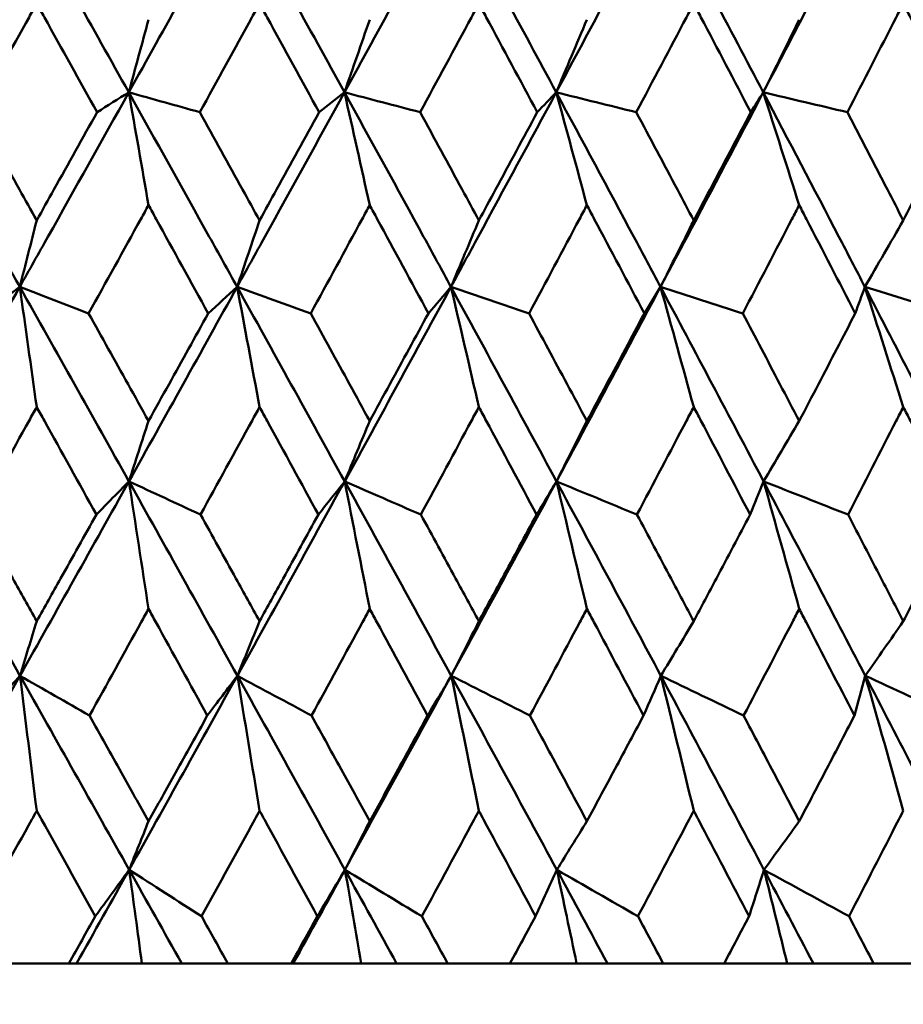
# Model space of a CAD drawing. Header units: millimetres. Extents: x 622 to 2742, y 42 to 2031.
# Tile 74 of 85: x 1001.48 to 1006.34, y 275.15 to 280.57. Entities that reach past the tile are written whole.
import ezdxf

# ---------------------------------------------------------------- set-up
doc = ezdxf.new("R2010")
doc.units = ezdxf.units.MM
doc.header["$LTSCALE"] = 10
doc.layers.add('Widoczne (ISO)', color=7, linetype='Continuous', lineweight=50)

msp = doc.modelspace()

# ---------------------------------------------------------------- linework, layer by layer
at = {"layer": 'Widoczne (ISO)'}
for p, q in [((1001.3946, 275.3795), (1001.7489, 275.3795)), ((1001.7913, 275.3795), (1001.7489, 275.3795)), ((1002.1508, 275.3795), (1001.7913, 275.3795)), ((1002.3697, 275.3795), (1002.1508, 275.3795)), ((1002.6232, 275.3795), (1002.3697, 275.3795)), ((1002.6232, 275.3795), (1002.9725, 275.3795)), ((1002.9831, 275.3795), (1002.9725, 275.3795)), ((1003.3576, 275.3795), (1002.9831, 275.3795)), ((1003.5523, 275.3795), (1003.3576, 275.3795)), ((1003.8328, 275.3795), (1003.5523, 275.3795)), ((1003.8328, 275.3795), (1004.1758, 275.3795)), ((1004.5426, 275.3795), (1004.1758, 275.3795)), ((1004.7122, 275.3795), (1004.5426, 275.3795)), ((1005.0188, 275.3795), (1004.7122, 275.3795)), ((1005.0188, 275.3795), (1005.3541, 275.3795)), ((1005.7011, 275.3795), (1005.3541, 275.3795)), ((1005.845, 275.3795), (1005.7011, 275.3795)), ((1006.1763, 275.3795), (1005.845, 275.3795)), ((1006.1763, 275.3795), (1006.5027, 275.3795))]:
    msp.add_line(p, q, dxfattribs=at)
msp.add_circle((997.8243, 312.4119), 50, dxfattribs=at)
for points in [[(1001.4784, 281.2446), (1001.6791, 280.8879), (1001.8792, 280.5312), (1002.0785, 280.1745)], [(1002.6739, 281.2446), (1002.4761, 280.8879), (1002.2776, 280.5312), (1002.0785, 280.1745)], [(1002.6739, 281.2446), (1002.8719, 280.8879), (1003.069, 280.5312), (1003.2652, 280.1745)], [(1003.8504, 281.2446), (1003.6562, 280.8879), (1003.4611, 280.5312), (1003.2652, 280.1745)], [(1003.8504, 281.2446), (1004.0448, 280.8879), (1004.2382, 280.5312), (1004.4304, 280.1745)], [(1005.003, 281.2446), (1004.8132, 280.8879), (1004.6223, 280.5312), (1004.4304, 280.1745)], [(1005.003, 281.2446), (1005.1931, 280.8879), (1005.382, 280.5312), (1005.5695, 280.1745)], [(1006.1274, 281.2446), (1005.9426, 280.8879), (1005.7566, 280.5312), (1005.5695, 280.1745)], [(1006.1274, 281.2446), (1006.3124, 280.8879), (1006.496, 280.5312), (1006.6781, 280.1745)], [(1002.1871, 280.5742), (1002.151, 280.4408), (1002.1148, 280.3075), (1002.0785, 280.1745)], [(1003.4041, 280.5742), (1003.3578, 280.4408), (1003.3115, 280.3075), (1003.2652, 280.1745)], [(1004.599, 280.5742), (1004.5429, 280.4408), (1004.4866, 280.3075), (1004.4304, 280.1745)], [(1005.7672, 280.5742), (1005.7014, 280.4408), (1005.6355, 280.3075), (1005.5695, 280.1745)], [(1002.0785, 280.1745), (1002.0204, 280.138), (1001.9622, 280.1015), (1001.904, 280.065)], [(1002.1871, 279.5532), (1002.1511, 279.7608), (1002.1149, 279.9679), (1002.0785, 280.1745)], [(1002.0785, 280.1745), (1002.2088, 280.138), (1002.339, 280.1015), (1002.4693, 280.065)], [(1003.2652, 280.1745), (1003.2186, 280.138), (1003.172, 280.1015), (1003.1254, 280.065)], [(1003.4041, 279.5532), (1003.358, 279.7608), (1003.3117, 279.9679), (1003.2652, 280.1745)], [(1003.2652, 280.1745), (1003.404, 280.138), (1003.5428, 280.1015), (1003.6816, 280.065)], [(1004.4304, 280.1745), (1004.3955, 280.138), (1004.3607, 280.1015), (1004.3258, 280.065)], [(1004.599, 279.5532), (1004.543, 279.7608), (1004.4868, 279.9679), (1004.4304, 280.1745)], [(1004.4304, 280.1745), (1004.5772, 280.138), (1004.724, 280.1015), (1004.8708, 280.065)], [(1005.5695, 280.1745), (1005.5465, 280.138), (1005.5236, 280.1015), (1005.5006, 280.065)], [(1005.7672, 279.5532), (1005.7016, 279.7608), (1005.6357, 279.9679), (1005.5695, 280.1745)], [(1005.5695, 280.1745), (1005.7237, 280.138), (1005.8779, 280.1015), (1006.0322, 280.065)], [(1001.5719, 279.4694), (1001.5409, 279.3473), (1001.5099, 279.2254), (1001.4789, 279.1036)], [(1002.7981, 279.4694), (1002.757, 279.3473), (1002.7158, 279.2254), (1002.6747, 279.1036)], [(1004.0046, 279.4694), (1003.9535, 279.3473), (1003.9024, 279.2254), (1003.8513, 279.1036)], [(1005.1867, 279.4694), (1005.1259, 279.3473), (1005.065, 279.2254), (1005.0041, 279.1036)], [(1006.3398, 279.4694), (1006.2695, 279.3473), (1006.1991, 279.2254), (1006.1286, 279.1036)], [(1001.4789, 279.1036), (1001.2785, 278.7468), (1001.0774, 278.3898), (1000.8757, 278.0329)], [(1001.4789, 279.1036), (1001.4144, 279.0549), (1001.3499, 279.0062), (1001.2854, 278.9574)], [(1001.5719, 278.4423), (1001.541, 278.6633), (1001.51, 278.8837), (1001.4789, 279.1036)], [(1001.4789, 279.1036), (1001.6051, 279.0549), (1001.7314, 279.0062), (1001.8576, 278.9574)], [(1001.4789, 279.1036), (1001.6796, 278.7468), (1001.8798, 278.3898), (1002.0794, 278.0329)], [(1002.6747, 279.1036), (1002.4771, 278.7468), (1002.2786, 278.3898), (1002.0794, 278.0329)], [(1002.6747, 279.1036), (1002.6216, 279.0549), (1002.5685, 279.0062), (1002.5154, 278.9574)], [(1002.7981, 278.4423), (1002.7571, 278.6633), (1002.716, 278.8837), (1002.6747, 279.1036)], [(1002.6747, 279.1036), (1002.8096, 279.0549), (1002.9446, 279.0062), (1003.0797, 278.9574)], [(1002.6747, 279.1036), (1002.8726, 278.7468), (1003.0698, 278.3898), (1003.2663, 278.0329)], [(1003.8513, 279.1036), (1003.6573, 278.7468), (1003.4623, 278.3898), (1003.2663, 278.0329)], [(1003.8513, 279.1036), (1003.8098, 279.0549), (1003.7684, 279.0062), (1003.7269, 278.9574)], [(1004.0046, 278.4423), (1003.9537, 278.6633), (1003.9026, 278.8837), (1003.8513, 279.1036)], [(1003.8513, 279.1036), (1003.9945, 279.0549), (1004.1377, 279.0062), (1004.281, 278.9574)], [(1003.8513, 279.1036), (1004.0456, 278.7468), (1004.2391, 278.3898), (1004.4317, 278.0329)], [(1005.0041, 279.1036), (1004.8145, 278.7468), (1004.6237, 278.3898), (1004.4317, 278.0329)], [(1005.0041, 279.1036), (1004.9745, 279.0549), (1004.9448, 279.0062), (1004.9151, 278.9574)], [(1005.1867, 278.4423), (1005.1261, 278.6633), (1005.0653, 278.8837), (1005.0041, 279.1036)], [(1005.0041, 279.1036), (1005.155, 279.0549), (1005.3059, 279.0062), (1005.4568, 278.9574)], [(1005.0041, 279.1036), (1005.1942, 278.7468), (1005.3832, 278.3898), (1005.571, 278.0329)], [(1006.1286, 279.1036), (1006.1109, 279.0549), (1006.0931, 279.0062), (1006.0754, 278.9574)], [(1006.3398, 278.4423), (1006.2697, 278.6633), (1006.1993, 278.8837), (1006.1286, 279.1036)], [(1006.1286, 279.1036), (1006.2865, 279.0549), (1006.4445, 279.0062), (1006.6025, 278.9574)], [(1006.1286, 279.1036), (1006.3136, 278.7468), (1006.4974, 278.3898), (1006.6798, 278.0329)], [(1002.1871, 278.3653), (1002.1512, 278.2543), (1002.1153, 278.1435), (1002.0794, 278.0329)], [(1003.4041, 278.3653), (1003.3582, 278.2543), (1003.3122, 278.1435), (1003.2663, 278.0329)], [(1004.599, 278.3653), (1004.5433, 278.2543), (1004.4875, 278.1435), (1004.4317, 278.0329)], [(1005.7672, 278.3653), (1005.7019, 278.2543), (1005.6365, 278.1435), (1005.571, 278.0329)], [(1000.8757, 278.0329), (1001.0774, 277.6762), (1001.2789, 277.3196), (1001.4798, 276.963)], [(1002.0794, 278.0329), (1001.8803, 277.6762), (1001.6804, 277.3196), (1001.4798, 276.963)], [(1002.0794, 278.0329), (1002.0197, 277.9719), (1001.96, 277.9109), (1001.9003, 277.85)], [(1002.1871, 277.3308), (1002.1514, 277.5654), (1002.1155, 277.7995), (1002.0794, 278.0329)], [(1002.0794, 278.0329), (1002.2106, 277.9719), (1002.3418, 277.9109), (1002.473, 277.85)], [(1002.0794, 278.0329), (1002.2788, 277.6762), (1002.4776, 277.3196), (1002.6759, 276.963)], [(1003.2663, 278.0329), (1003.0704, 277.6762), (1002.8736, 277.3196), (1002.6759, 276.963)], [(1003.2663, 278.0329), (1003.2181, 277.9719), (1003.1699, 277.9109), (1003.1217, 277.85)], [(1003.4041, 277.3308), (1003.3584, 277.5654), (1003.3124, 277.7995), (1003.2663, 278.0329)], [(1003.2663, 278.0329), (1003.4059, 277.9719), (1003.5456, 277.9109), (1003.6853, 277.85)], [(1003.2663, 278.0329), (1003.4625, 277.6762), (1003.6581, 277.3196), (1003.8528, 276.963)], [(1004.4317, 278.0329), (1004.2398, 277.6762), (1004.0468, 277.3196), (1003.8528, 276.963)], [(1004.4317, 278.0329), (1004.3952, 277.9719), (1004.3587, 277.9109), (1004.3222, 277.85)], [(1004.599, 277.3308), (1004.5435, 277.5654), (1004.4877, 277.7995), (1004.4317, 278.0329)], [(1004.4317, 278.0329), (1004.5792, 277.9719), (1004.7268, 277.9109), (1004.8744, 277.85)], [(1004.4317, 278.0329), (1004.624, 277.6762), (1004.8155, 277.3196), (1005.0059, 276.963)], [(1005.571, 278.0329), (1005.5464, 277.9719), (1005.5217, 277.9109), (1005.497, 277.85)], [(1005.7672, 277.3308), (1005.7022, 277.5654), (1005.6368, 277.7995), (1005.571, 278.0329)], [(1005.571, 278.0329), (1005.7259, 277.9719), (1005.8808, 277.9109), (1006.0357, 277.85)], [(1005.571, 278.0329), (1005.7587, 277.6762), (1005.9453, 277.3196), (1006.1306, 276.963)], [(1001.5719, 277.2625), (1001.5412, 277.1626), (1001.5105, 277.0627), (1001.4798, 276.963)], [(1002.7981, 277.2625), (1002.7573, 277.1626), (1002.7166, 277.0627), (1002.6759, 276.963)], [(1004.0046, 277.2625), (1003.954, 277.1626), (1003.9034, 277.0627), (1003.8528, 276.963)], [(1005.1867, 277.2625), (1005.1265, 277.1626), (1005.0662, 277.0627), (1005.0059, 276.963)], [(1006.3398, 277.2625), (1006.2701, 277.1626), (1006.2004, 277.0627), (1006.1306, 276.963)], [(1001.4798, 276.963), (1001.2794, 276.6069), (1001.0783, 276.2508), (1000.8766, 275.8949)], [(1001.4798, 276.963), (1001.4134, 276.8899), (1001.347, 276.8167), (1001.2805, 276.7434)], [(1001.4798, 276.963), (1001.6073, 276.8899), (1001.7348, 276.8167), (1001.8624, 276.7434)], [(1001.4798, 276.963), (1001.6805, 276.6069), (1001.8808, 276.2508), (1002.0806, 275.8949)], [(1001.5719, 276.2198), (1001.5414, 276.4682), (1001.5107, 276.7159), (1001.4798, 276.963)], [(1002.6759, 276.963), (1002.4783, 276.6069), (1002.2799, 276.2508), (1002.0806, 275.8949)], [(1002.6759, 276.963), (1002.6208, 276.8899), (1002.5658, 276.8167), (1002.5106, 276.7434)], [(1002.6759, 276.963), (1002.812, 276.8899), (1002.9482, 276.8167), (1003.0844, 276.7434)], [(1002.6759, 276.963), (1002.8739, 276.6069), (1003.0712, 276.2508), (1003.2679, 275.8949)], [(1002.7981, 276.2198), (1002.7576, 276.4682), (1002.7168, 276.7159), (1002.6759, 276.963)], [(1003.8528, 276.963), (1003.6589, 276.6069), (1003.4639, 276.2508), (1003.2679, 275.8949)], [(1003.8528, 276.963), (1003.8093, 276.8899), (1003.7658, 276.8167), (1003.7222, 276.7434)], [(1003.8528, 276.963), (1003.997, 276.8899), (1004.1413, 276.8167), (1004.2856, 276.7434)], [(1003.8528, 276.963), (1004.0472, 276.6069), (1004.2409, 276.2508), (1004.4336, 275.8949)], [(1004.0046, 276.2198), (1003.9543, 276.4682), (1003.9037, 276.7159), (1003.8528, 276.963)], [(1005.0059, 276.963), (1004.9742, 276.8899), (1004.9424, 276.8167), (1004.9106, 276.7434)], [(1005.0059, 276.963), (1005.1576, 276.8899), (1005.3095, 276.8167), (1005.4613, 276.7434)], [(1005.0059, 276.963), (1005.1961, 276.6069), (1005.3852, 276.2508), (1005.5733, 275.8949)], [(1005.1867, 276.2198), (1005.1268, 276.4682), (1005.0665, 276.7159), (1005.0059, 276.963)], [(1006.1306, 276.963), (1006.1108, 276.8899), (1006.0909, 276.8167), (1006.0709, 276.7434)], [(1006.1306, 276.963), (1006.2894, 276.8899), (1006.4481, 276.8167), (1006.6069, 276.7434)], [(1006.1306, 276.963), (1006.3158, 276.6069), (1006.4997, 276.2508), (1006.6824, 275.8949)], [(1006.3398, 276.2198), (1006.2705, 276.4682), (1006.2008, 276.7159), (1006.1306, 276.963)], [(1002.1871, 276.1621), (1002.1516, 276.073), (1002.1161, 275.9839), (1002.0806, 275.8949)], [(1003.4041, 276.1621), (1003.3587, 276.073), (1003.3133, 275.9839), (1003.2679, 275.8949)], [(1004.599, 276.1621), (1004.5439, 276.073), (1004.4888, 275.9839), (1004.4336, 275.8949)], [(1005.7672, 276.1621), (1005.7026, 276.073), (1005.638, 275.9839), (1005.5733, 275.8949)], [(1002.0806, 275.8949), (1001.9844, 275.7231), (1001.8879, 275.5513), (1001.7913, 275.3795)], [(1002.0806, 275.8949), (1002.0186, 275.8096), (1001.9565, 275.7242), (1001.8944, 275.6388)], [(1002.1508, 275.3795), (1002.1275, 275.5516), (1002.1041, 275.7234), (1002.0806, 275.8949)], [(1002.0806, 275.8949), (1002.2133, 275.8096), (1002.3461, 275.7242), (1002.4789, 275.6388)], [(1002.0806, 275.8949), (1002.1771, 275.7231), (1002.2735, 275.5513), (1002.3697, 275.3795)], [(1003.2679, 275.8949), (1003.1732, 275.7231), (1003.0783, 275.5513), (1002.9831, 275.3795)], [(1003.2679, 275.8949), (1003.2173, 275.8096), (1003.1666, 275.7242), (1003.1159, 275.6388)], [(1003.3576, 275.3795), (1003.3278, 275.5516), (1003.2979, 275.7234), (1003.2679, 275.8949)], [(1003.2679, 275.8949), (1003.4089, 275.8096), (1003.5499, 275.7242), (1003.691, 275.6388)], [(1003.2679, 275.8949), (1003.3628, 275.7231), (1003.4576, 275.5513), (1003.5523, 275.3795)], [(1004.4336, 275.8949), (1004.3947, 275.8096), (1004.3556, 275.7242), (1004.3165, 275.6388)], [(1004.5426, 275.3795), (1004.5064, 275.5516), (1004.4701, 275.7234), (1004.4336, 275.8949)], [(1004.4336, 275.8949), (1004.5824, 275.8096), (1004.7312, 275.7242), (1004.88, 275.6388)], [(1004.4336, 275.8949), (1004.5267, 275.7231), (1004.6196, 275.5513), (1004.7122, 275.3795)], [(1005.5733, 275.8949), (1005.5461, 275.8096), (1005.5189, 275.7242), (1005.4915, 275.6388)], [(1005.7011, 275.3795), (1005.6587, 275.5516), (1005.6161, 275.7234), (1005.5733, 275.8949)], [(1005.5733, 275.8949), (1005.7292, 275.8096), (1005.8852, 275.7242), (1006.0411, 275.6388)], [(1005.5733, 275.8949), (1005.6641, 275.7231), (1005.7547, 275.5513), (1005.845, 275.3795)]]:
    msp.add_open_spline(points, degree=3, dxfattribs=at)
for points, knots in [([(1001.5719, 280.663), (1001.5578, 280.6377), (1001.5437, 280.6124), (1001.4328, 280.4131), (1001.3358, 280.239), (1001.2387, 280.065)], [0.06686277, 0.06686277, 0.06686277, 0.06686277, 0.07557848, 0.07557848, 0.13558897, 0.13558897, 0.13558897, 0.13558897]), ([(1001.904, 280.065), (1001.8076, 280.239), (1001.7109, 280.413), (1001.6001, 280.6123), (1001.586, 280.6377), (1001.5719, 280.663)], [0.01556037, 0.01556037, 0.01556037, 0.01556037, 0.07555527, 0.07555527, 0.08428623, 0.08428623, 0.08428623, 0.08428623]), ([(1002.7981, 280.663), (1002.7842, 280.6377), (1002.7703, 280.6124), (1002.6609, 280.4131), (1002.5651, 280.239), (1002.4693, 280.065)], [0.06686277, 0.06686277, 0.06686277, 0.06686277, 0.07557848, 0.07557848, 0.13558897, 0.13558897, 0.13558897, 0.13558897]), ([(1003.1254, 280.065), (1003.0304, 280.239), (1002.9352, 280.413), (1002.8258, 280.6123), (1002.8119, 280.6377), (1002.7981, 280.663)], [0.01556037, 0.01556037, 0.01556037, 0.01556037, 0.07555527, 0.07555527, 0.08428623, 0.08428623, 0.08428623, 0.08428623]), ([(1004.0046, 280.663), (1003.991, 280.6377), (1003.9773, 280.6124), (1003.8699, 280.4131), (1003.7758, 280.239), (1003.6816, 280.065)], [0.06686277, 0.06686277, 0.06686277, 0.06686277, 0.07557848, 0.07557848, 0.13558897, 0.13558897, 0.13558897, 0.13558897]), ([(1004.3258, 280.065), (1004.2326, 280.239), (1004.1392, 280.413), (1004.0319, 280.6123), (1004.0182, 280.6377), (1004.0046, 280.663)], [0.01556037, 0.01556037, 0.01556037, 0.01556037, 0.07555527, 0.07555527, 0.08428623, 0.08428623, 0.08428623, 0.08428623]), ([(1005.1867, 280.663), (1005.1734, 280.6377), (1005.1601, 280.6124), (1005.055, 280.4131), (1004.963, 280.239), (1004.8708, 280.065)], [0.06686277, 0.06686277, 0.06686277, 0.06686277, 0.07557848, 0.07557848, 0.13558897, 0.13558897, 0.13558897, 0.13558897]), ([(1005.5006, 280.065), (1005.4096, 280.239), (1005.3183, 280.413), (1005.2134, 280.6123), (1005.2001, 280.6377), (1005.1867, 280.663)], [0.01556037, 0.01556037, 0.01556037, 0.01556037, 0.07555527, 0.07555527, 0.08428623, 0.08428623, 0.08428623, 0.08428623]), ([(1006.3398, 280.663), (1006.3269, 280.6377), (1006.3139, 280.6124), (1006.2116, 280.4131), (1006.122, 280.239), (1006.0322, 280.065)], [0.06686277, 0.06686277, 0.06686277, 0.06686277, 0.07557848, 0.07557848, 0.13558897, 0.13558897, 0.13558897, 0.13558897]), ([(1006.6451, 280.065), (1006.5566, 280.239), (1006.4679, 280.413), (1006.3658, 280.6123), (1006.3528, 280.6377), (1006.3398, 280.663)], [0.01556037, 0.01556037, 0.01556037, 0.01556037, 0.07555527, 0.07555527, 0.08428623, 0.08428623, 0.08428623, 0.08428623]), ([(1000.8751, 280.1745), (1001.0249, 279.9094), (1001.1744, 279.6444), (1001.3754, 279.2876), (1001.4272, 279.1956), (1001.4789, 279.1036)], [0.3692784, 0.3692784, 0.3692784, 0.3692784, 0.4608442, 0.4608442, 0.492629, 0.492629, 0.492629, 0.492629]), ([(1002.0785, 280.1745), (1001.9306, 279.9094), (1001.7823, 279.6444), (1001.5822, 279.2876), (1001.5306, 279.1956), (1001.4789, 279.1036)], [0.3692784, 0.3692784, 0.3692784, 0.3692784, 0.4608442, 0.4608442, 0.492629, 0.492629, 0.492629, 0.492629]), ([(1002.0785, 280.1745), (1002.2266, 279.9094), (1002.3743, 279.6444), (1002.5726, 279.2876), (1002.6237, 279.1956), (1002.6747, 279.1036)], [0.3692784, 0.3692784, 0.3692784, 0.3692784, 0.4608442, 0.4608442, 0.492629, 0.492629, 0.492629, 0.492629]), ([(1003.2652, 280.1745), (1003.1196, 279.9094), (1002.9737, 279.6444), (1002.7765, 279.2876), (1002.7256, 279.1956), (1002.6747, 279.1036)], [0.3692784, 0.3692784, 0.3692784, 0.3692784, 0.4608442, 0.4608442, 0.492629, 0.492629, 0.492629, 0.492629]), ([(1003.2652, 280.1745), (1003.4109, 279.9094), (1003.5561, 279.6444), (1003.751, 279.2876), (1003.8012, 279.1956), (1003.8513, 279.1036)], [0.3692784, 0.3692784, 0.3692784, 0.3692784, 0.4608442, 0.4608442, 0.492629, 0.492629, 0.492629, 0.492629]), ([(1004.4304, 280.1745), (1004.2878, 279.9094), (1004.1447, 279.6444), (1003.9512, 279.2876), (1003.9013, 279.1956), (1003.8513, 279.1036)], [0.3692784, 0.3692784, 0.3692784, 0.3692784, 0.4608442, 0.4608442, 0.492629, 0.492629, 0.492629, 0.492629]), ([(1004.4304, 280.1745), (1004.5732, 279.9094), (1004.7154, 279.6444), (1004.906, 279.2876), (1004.9551, 279.1956), (1005.0041, 279.1036)], [0.3692784, 0.3692784, 0.3692784, 0.3692784, 0.4608442, 0.4608442, 0.492629, 0.492629, 0.492629, 0.492629]), ([(1005.5695, 280.1745), (1005.4305, 279.9094), (1005.2908, 279.6444), (1005.1018, 279.2876), (1005.053, 279.1956), (1005.0041, 279.1036)], [0.3692784, 0.3692784, 0.3692784, 0.3692784, 0.4608442, 0.4608442, 0.492629, 0.492629, 0.492629, 0.492629]), ([(1005.5695, 280.1745), (1005.7088, 279.9094), (1005.8474, 279.6444), (1006.0331, 279.2876), (1006.0809, 279.1956), (1006.1286, 279.1036)], [0.3692784, 0.3692784, 0.3692784, 0.3692784, 0.4608442, 0.4608442, 0.492629, 0.492629, 0.492629, 0.492629]), ([(1001.2387, 280.065), (1001.3182, 279.923), (1001.3977, 279.781), (1001.5087, 279.5825), (1001.5403, 279.526), (1001.5719, 279.4694)], [0.01259731, 0.01259731, 0.01259731, 0.01259731, 0.06159863, 0.06159863, 0.08110666, 0.08110666, 0.08110666, 0.08110666]), ([(1001.5719, 279.4694), (1001.6035, 279.5259), (1001.635, 279.5825), (1001.7458, 279.781), (1001.825, 279.923), (1001.904, 280.065)], [0.04208868, 0.04208868, 0.04208868, 0.04208868, 0.06158988, 0.06158988, 0.11059803, 0.11059803, 0.11059803, 0.11059803]), ([(1002.4693, 280.065), (1002.5478, 279.923), (1002.6263, 279.781), (1002.7358, 279.5825), (1002.7669, 279.526), (1002.7981, 279.4694)], [0.01259731, 0.01259731, 0.01259731, 0.01259731, 0.06159863, 0.06159863, 0.08110666, 0.08110666, 0.08110666, 0.08110666]), ([(1002.7981, 279.4694), (1002.8292, 279.5259), (1002.8603, 279.5825), (1002.9695, 279.781), (1003.0475, 279.923), (1003.1254, 280.065)], [0.04208868, 0.04208868, 0.04208868, 0.04208868, 0.06158988, 0.06158988, 0.11059803, 0.11059803, 0.11059803, 0.11059803]), ([(1003.6816, 280.065), (1003.7588, 279.923), (1003.8359, 279.781), (1003.9434, 279.5825), (1003.974, 279.526), (1004.0046, 279.4694)], [0.01259731, 0.01259731, 0.01259731, 0.01259731, 0.06159863, 0.06159863, 0.08110666, 0.08110666, 0.08110666, 0.08110666]), ([(1004.0046, 279.4694), (1004.0352, 279.5259), (1004.0657, 279.5825), (1004.1729, 279.781), (1004.2494, 279.923), (1004.3258, 280.065)], [0.04208868, 0.04208868, 0.04208868, 0.04208868, 0.06158988, 0.06158988, 0.11059803, 0.11059803, 0.11059803, 0.11059803]), ([(1004.8708, 280.065), (1004.9464, 279.923), (1005.0218, 279.781), (1005.1269, 279.5825), (1005.1569, 279.526), (1005.1867, 279.4694)], [0.01259731, 0.01259731, 0.01259731, 0.01259731, 0.06159863, 0.06159863, 0.08110666, 0.08110666, 0.08110666, 0.08110666]), ([(1005.1867, 279.4694), (1005.2166, 279.5259), (1005.2465, 279.5825), (1005.3513, 279.781), (1005.426, 279.923), (1005.5006, 280.065)], [0.04208868, 0.04208868, 0.04208868, 0.04208868, 0.06158988, 0.06158988, 0.11059803, 0.11059803, 0.11059803, 0.11059803]), ([(1006.0322, 280.065), (1006.1058, 279.923), (1006.1792, 279.781), (1006.2816, 279.5825), (1006.3107, 279.526), (1006.3398, 279.4694)], [0.01259731, 0.01259731, 0.01259731, 0.01259731, 0.06159863, 0.06159863, 0.08110666, 0.08110666, 0.08110666, 0.08110666]), ([(1006.3398, 279.4694), (1006.3689, 279.5259), (1006.398, 279.5825), (1006.4999, 279.781), (1006.5726, 279.923), (1006.6451, 280.065)], [0.04208868, 0.04208868, 0.04208868, 0.04208868, 0.06158988, 0.06158988, 0.11059803, 0.11059803, 0.11059803, 0.11059803]), ([(1002.1871, 279.5532), (1002.173, 279.5277), (1002.1589, 279.5022), (1002.0492, 279.3036), (1001.9535, 279.1305), (1001.8576, 278.9574)], [0.07138254, 0.07138254, 0.07138254, 0.07138254, 0.08018544, 0.08018544, 0.13983561, 0.13983561, 0.13983561, 0.13983561]), ([(1002.5154, 278.9574), (1002.4203, 279.1304), (1002.325, 279.3035), (1002.2154, 279.502), (1002.2013, 279.5276), (1002.1871, 279.5532)], [0.02053386, 0.02053386, 0.02053386, 0.02053386, 0.08016461, 0.08016461, 0.08898694, 0.08898694, 0.08898694, 0.08898694]), ([(1003.4041, 279.5532), (1003.3902, 279.5277), (1003.3763, 279.5022), (1003.2684, 279.3036), (1003.1741, 279.1305), (1003.0797, 278.9574)], [0.07138254, 0.07138254, 0.07138254, 0.07138254, 0.08018544, 0.08018544, 0.13983561, 0.13983561, 0.13983561, 0.13983561]), ([(1003.7269, 278.9574), (1003.6334, 279.1304), (1003.5397, 279.3035), (1003.4319, 279.502), (1003.418, 279.5276), (1003.4041, 279.5532)], [0.02053386, 0.02053386, 0.02053386, 0.02053386, 0.08016461, 0.08016461, 0.08898694, 0.08898694, 0.08898694, 0.08898694]), ([(1004.599, 279.5532), (1004.5854, 279.5277), (1004.5718, 279.5022), (1004.466, 279.3036), (1004.3736, 279.1305), (1004.281, 278.9574)], [0.07138254, 0.07138254, 0.07138254, 0.07138254, 0.08018544, 0.08018544, 0.13983561, 0.13983561, 0.13983561, 0.13983561]), ([(1004.9151, 278.9574), (1004.8236, 279.1304), (1004.7319, 279.3035), (1004.6263, 279.502), (1004.6126, 279.5276), (1004.599, 279.5532)], [0.02053386, 0.02053386, 0.02053386, 0.02053386, 0.08016461, 0.08016461, 0.08898694, 0.08898694, 0.08898694, 0.08898694]), ([(1005.7672, 279.5532), (1005.7539, 279.5277), (1005.7407, 279.5022), (1005.6375, 279.3036), (1005.5473, 279.1305), (1005.4568, 278.9574)], [0.07138254, 0.07138254, 0.07138254, 0.07138254, 0.08018544, 0.08018544, 0.13983561, 0.13983561, 0.13983561, 0.13983561]), ([(1006.0754, 278.9574), (1005.9862, 279.1304), (1005.8968, 279.3035), (1005.7938, 279.502), (1005.7805, 279.5276), (1005.7672, 279.5532)], [0.02053386, 0.02053386, 0.02053386, 0.02053386, 0.08016461, 0.08016461, 0.08898694, 0.08898694, 0.08898694, 0.08898694]), ([(1001.8576, 278.9574), (1001.9299, 278.8277), (1002.0021, 278.698), (1002.1119, 278.5006), (1002.1495, 278.4329), (1002.1871, 278.3653)], [0.01681985, 0.01681985, 0.01681985, 0.01681985, 0.06159108, 0.06159108, 0.08495433, 0.08495433, 0.08495433, 0.08495433]), ([(1002.1871, 278.3653), (1002.2247, 278.4329), (1002.2623, 278.5006), (1002.3718, 278.698), (1002.4436, 278.8277), (1002.5154, 278.9574)], [0.03825175, 0.03825175, 0.03825175, 0.03825175, 0.06160817, 0.06160817, 0.10638617, 0.10638617, 0.10638617, 0.10638617]), ([(1003.0797, 278.9574), (1003.1509, 278.8277), (1003.222, 278.698), (1003.33, 278.5006), (1003.3671, 278.4329), (1003.4041, 278.3653)], [0.01681985, 0.01681985, 0.01681985, 0.01681985, 0.06159108, 0.06159108, 0.08495433, 0.08495433, 0.08495433, 0.08495433]), ([(1003.4041, 278.3653), (1003.4411, 278.4329), (1003.478, 278.5006), (1003.5857, 278.698), (1003.6564, 278.8277), (1003.7269, 278.9574)], [0.03825175, 0.03825175, 0.03825175, 0.03825175, 0.06160817, 0.06160817, 0.10638617, 0.10638617, 0.10638617, 0.10638617]), ([(1004.281, 278.9574), (1004.3508, 278.8277), (1004.4205, 278.698), (1004.5265, 278.5006), (1004.5628, 278.4329), (1004.599, 278.3653)], [0.01681985, 0.01681985, 0.01681985, 0.01681985, 0.06159108, 0.06159108, 0.08495433, 0.08495433, 0.08495433, 0.08495433]), ([(1004.599, 278.3653), (1004.6353, 278.4329), (1004.6715, 278.5006), (1004.7769, 278.698), (1004.8461, 278.8277), (1004.9151, 278.9574)], [0.03825175, 0.03825175, 0.03825175, 0.03825175, 0.06160817, 0.06160817, 0.10638617, 0.10638617, 0.10638617, 0.10638617]), ([(1005.4568, 278.9574), (1005.525, 278.8277), (1005.5931, 278.698), (1005.6964, 278.5006), (1005.7318, 278.4329), (1005.7672, 278.3653)], [0.01681985, 0.01681985, 0.01681985, 0.01681985, 0.06159108, 0.06159108, 0.08495433, 0.08495433, 0.08495433, 0.08495433]), ([(1005.7672, 278.3653), (1005.8026, 278.4329), (1005.8379, 278.5006), (1005.9407, 278.698), (1006.0081, 278.8277), (1006.0754, 278.9574)], [0.03825175, 0.03825175, 0.03825175, 0.03825175, 0.06160817, 0.06160817, 0.10638617, 0.10638617, 0.10638617, 0.10638617]), ([(1001.5719, 278.4423), (1001.5579, 278.4171), (1001.5439, 278.3919), (1001.4342, 278.1945), (1001.3384, 278.0222), (1001.2425, 277.85)], [0.07597559, 0.07597559, 0.07597559, 0.07597559, 0.08464777, 0.08464777, 0.14401425, 0.14401425, 0.14401425, 0.14401425]), ([(1001.9003, 277.85), (1001.8049, 278.0222), (1001.7095, 278.1944), (1001.5999, 278.3918), (1001.5859, 278.417), (1001.5719, 278.4423)], [0.02530969, 0.02530969, 0.02530969, 0.02530969, 0.08465152, 0.08465152, 0.09334823, 0.09334823, 0.09334823, 0.09334823]), ([(1002.7981, 278.4423), (1002.7843, 278.4171), (1002.7705, 278.3919), (1002.6623, 278.1945), (1002.5678, 278.0222), (1002.473, 277.85)], [0.07597559, 0.07597559, 0.07597559, 0.07597559, 0.08464777, 0.08464777, 0.14401425, 0.14401425, 0.14401425, 0.14401425]), ([(1003.1217, 277.85), (1003.0278, 278.0222), (1002.9337, 278.1944), (1002.8257, 278.3918), (1002.8119, 278.417), (1002.7981, 278.4423)], [0.02530969, 0.02530969, 0.02530969, 0.02530969, 0.08465152, 0.08465152, 0.09334823, 0.09334823, 0.09334823, 0.09334823]), ([(1004.0046, 278.4423), (1003.9911, 278.4171), (1003.9775, 278.3919), (1003.8713, 278.1945), (1003.7784, 278.0222), (1003.6853, 277.85)], [0.07597559, 0.07597559, 0.07597559, 0.07597559, 0.08464777, 0.08464777, 0.14401425, 0.14401425, 0.14401425, 0.14401425]), ([(1004.3222, 277.85), (1004.2301, 278.0222), (1004.1378, 278.1944), (1004.0317, 278.3918), (1004.0182, 278.417), (1004.0046, 278.4423)], [0.02530969, 0.02530969, 0.02530969, 0.02530969, 0.08465152, 0.08465152, 0.09334823, 0.09334823, 0.09334823, 0.09334823]), ([(1005.1867, 278.4423), (1005.1735, 278.4171), (1005.1603, 278.3919), (1005.0564, 278.1945), (1004.9655, 278.0222), (1004.8744, 277.85)], [0.07597559, 0.07597559, 0.07597559, 0.07597559, 0.08464777, 0.08464777, 0.14401425, 0.14401425, 0.14401425, 0.14401425]), ([(1005.497, 277.85), (1005.4071, 278.0222), (1005.317, 278.1944), (1005.2133, 278.3918), (1005.2, 278.417), (1005.1867, 278.4423)], [0.02530969, 0.02530969, 0.02530969, 0.02530969, 0.08465152, 0.08465152, 0.09334823, 0.09334823, 0.09334823, 0.09334823]), ([(1006.3398, 278.4423), (1006.327, 278.4171), (1006.3141, 278.3919), (1006.213, 278.1945), (1006.1245, 278.0222), (1006.0357, 277.85)], [0.07597559, 0.07597559, 0.07597559, 0.07597559, 0.08464777, 0.08464777, 0.14401425, 0.14401425, 0.14401425, 0.14401425]), ([(1006.6416, 277.85), (1006.5542, 278.0222), (1006.4665, 278.1944), (1006.3657, 278.3918), (1006.3527, 278.417), (1006.3398, 278.4423)], [0.02530969, 0.02530969, 0.02530969, 0.02530969, 0.08465152, 0.08465152, 0.09334823, 0.09334823, 0.09334823, 0.09334823]), ([(1001.2425, 277.85), (1001.3083, 277.7326), (1001.3742, 277.6153), (1001.4839, 277.4195), (1001.5279, 277.341), (1001.5719, 277.2625)], [0.02104899, 0.02104899, 0.02104899, 0.02104899, 0.0615671, 0.0615671, 0.08866561, 0.08866561, 0.08866561, 0.08866561]), ([(1001.5719, 277.2625), (1001.6158, 277.341), (1001.6597, 277.4194), (1001.7692, 277.6152), (1001.8348, 277.7326), (1001.9003, 277.85)], [0.03448054, 0.03448054, 0.03448054, 0.03448054, 0.06157222, 0.06157222, 0.10209717, 0.10209717, 0.10209717, 0.10209717]), ([(1002.473, 277.85), (1002.5381, 277.7326), (1002.603, 277.6153), (1002.7113, 277.4195), (1002.7547, 277.341), (1002.7981, 277.2625)], [0.02104899, 0.02104899, 0.02104899, 0.02104899, 0.0615671, 0.0615671, 0.08866561, 0.08866561, 0.08866561, 0.08866561]), ([(1002.7981, 277.2625), (1002.8414, 277.341), (1002.8847, 277.4194), (1002.9926, 277.6152), (1003.0572, 277.7326), (1003.1217, 277.85)], [0.03448054, 0.03448054, 0.03448054, 0.03448054, 0.06157222, 0.06157222, 0.10209717, 0.10209717, 0.10209717, 0.10209717]), ([(1003.6853, 277.85), (1003.7492, 277.7326), (1003.813, 277.6153), (1003.9194, 277.4195), (1003.962, 277.341), (1004.0046, 277.2625)], [0.02104899, 0.02104899, 0.02104899, 0.02104899, 0.0615671, 0.0615671, 0.08866561, 0.08866561, 0.08866561, 0.08866561]), ([(1004.0046, 277.2625), (1004.0471, 277.341), (1004.0896, 277.4194), (1004.1956, 277.6152), (1004.2589, 277.7326), (1004.3222, 277.85)], [0.03448054, 0.03448054, 0.03448054, 0.03448054, 0.06157222, 0.06157222, 0.10209717, 0.10209717, 0.10209717, 0.10209717]), ([(1004.8744, 277.85), (1004.937, 277.7326), (1004.9994, 277.6153), (1005.1035, 277.4195), (1005.1451, 277.341), (1005.1867, 277.2625)], [0.02104899, 0.02104899, 0.02104899, 0.02104899, 0.0615671, 0.0615671, 0.08866561, 0.08866561, 0.08866561, 0.08866561]), ([(1005.1867, 277.2625), (1005.2283, 277.341), (1005.2699, 277.4194), (1005.3734, 277.6152), (1005.4353, 277.7326), (1005.497, 277.85)], [0.03448054, 0.03448054, 0.03448054, 0.03448054, 0.06157222, 0.06157222, 0.10209717, 0.10209717, 0.10209717, 0.10209717]), ([(1006.0357, 277.85), (1006.0966, 277.7326), (1006.1575, 277.6153), (1006.2588, 277.4195), (1006.2993, 277.341), (1006.3398, 277.2625)], [0.02104899, 0.02104899, 0.02104899, 0.02104899, 0.0615671, 0.0615671, 0.08866561, 0.08866561, 0.08866561, 0.08866561]), ([(1006.3398, 277.2625), (1006.3803, 277.341), (1006.4207, 277.4194), (1006.5214, 277.6152), (1006.5816, 277.7326), (1006.6416, 277.85)], [0.03448054, 0.03448054, 0.03448054, 0.03448054, 0.06157222, 0.06157222, 0.10209717, 0.10209717, 0.10209717, 0.10209717]), ([(1002.1871, 277.3308), (1002.1738, 277.3067), (1002.1604, 277.2825), (1002.0524, 277.0867), (1001.9575, 276.9151), (1001.8624, 276.7434)], [0.0806421, 0.0806421, 0.0806421, 0.0806421, 0.08897282, 0.08897282, 0.14811965, 0.14811965, 0.14811965, 0.14811965]), ([(1002.5106, 276.7434), (1002.4163, 276.915), (1002.3219, 277.0865), (1002.2139, 277.2823), (1002.2005, 277.3066), (1002.1871, 277.3308)], [0.02983351, 0.02983351, 0.02983351, 0.02983351, 0.0889495, 0.0889495, 0.09731113, 0.09731113, 0.09731113, 0.09731113]), ([(1003.4041, 277.3308), (1003.391, 277.3067), (1003.3778, 277.2825), (1003.2715, 277.0867), (1003.178, 276.9151), (1003.0844, 276.7434)], [0.0806421, 0.0806421, 0.0806421, 0.0806421, 0.08897282, 0.08897282, 0.14811965, 0.14811965, 0.14811965, 0.14811965]), ([(1003.7222, 276.7434), (1003.6295, 276.915), (1003.5367, 277.0865), (1003.4304, 277.2823), (1003.4172, 277.3066), (1003.4041, 277.3308)], [0.02983351, 0.02983351, 0.02983351, 0.02983351, 0.0889495, 0.0889495, 0.09731113, 0.09731113, 0.09731113, 0.09731113]), ([(1004.599, 277.3308), (1004.5862, 277.3067), (1004.5733, 277.2825), (1004.4691, 277.0867), (1004.3774, 276.9151), (1004.2856, 276.7434)], [0.0806421, 0.0806421, 0.0806421, 0.0806421, 0.08897282, 0.08897282, 0.14811965, 0.14811965, 0.14811965, 0.14811965]), ([(1004.9106, 276.7434), (1004.8198, 276.915), (1004.7289, 277.0865), (1004.6248, 277.2823), (1004.6119, 277.3066), (1004.599, 277.3308)], [0.02983351, 0.02983351, 0.02983351, 0.02983351, 0.0889495, 0.0889495, 0.09731113, 0.09731113, 0.09731113, 0.09731113]), ([(1005.7672, 277.3308), (1005.7547, 277.3067), (1005.7421, 277.2825), (1005.6404, 277.0867), (1005.551, 276.9151), (1005.4613, 276.7434)], [0.0806421, 0.0806421, 0.0806421, 0.0806421, 0.08897282, 0.08897282, 0.14811965, 0.14811965, 0.14811965, 0.14811965]), ([(1006.0709, 276.7434), (1005.9825, 276.915), (1005.8939, 277.0865), (1005.7924, 277.2823), (1005.7798, 277.3066), (1005.7672, 277.3308)], [0.02983351, 0.02983351, 0.02983351, 0.02983351, 0.0889495, 0.0889495, 0.09731113, 0.09731113, 0.09731113, 0.09731113]), ([(1001.8624, 276.7434), (1001.921, 276.6386), (1001.9796, 276.5337), (1002.0879, 276.34), (1002.1375, 276.251), (1002.1871, 276.1621)], [0.02528165, 0.02528165, 0.02528165, 0.02528165, 0.06150593, 0.06150593, 0.09223152, 0.09223152, 0.09223152, 0.09223152]), ([(1002.1871, 276.1621), (1002.2367, 276.251), (1002.2863, 276.3399), (1002.3941, 276.5337), (1002.4524, 276.6386), (1002.5106, 276.7434)], [0.03078053, 0.03078053, 0.03078053, 0.03078053, 0.06149921, 0.06149921, 0.09773041, 0.09773041, 0.09773041, 0.09773041]), ([(1003.0844, 276.7434), (1003.1421, 276.6386), (1003.1998, 276.5337), (1003.3064, 276.34), (1003.3553, 276.251), (1003.4041, 276.1621)], [0.02528165, 0.02528165, 0.02528165, 0.02528165, 0.06150593, 0.06150593, 0.09223152, 0.09223152, 0.09223152, 0.09223152]), ([(1003.4041, 276.1621), (1003.4529, 276.251), (1003.5016, 276.3399), (1003.6077, 276.5337), (1003.665, 276.6386), (1003.7222, 276.7434)], [0.03078053, 0.03078053, 0.03078053, 0.03078053, 0.06149921, 0.06149921, 0.09773041, 0.09773041, 0.09773041, 0.09773041]), ([(1004.2856, 276.7434), (1004.3423, 276.6386), (1004.3988, 276.5337), (1004.5033, 276.34), (1004.5512, 276.251), (1004.599, 276.1621)], [0.02528165, 0.02528165, 0.02528165, 0.02528165, 0.06150593, 0.06150593, 0.09223152, 0.09223152, 0.09223152, 0.09223152]), ([(1004.599, 276.1621), (1004.6468, 276.251), (1004.6946, 276.3399), (1004.7985, 276.5337), (1004.8546, 276.6386), (1004.9106, 276.7434)], [0.03078053, 0.03078053, 0.03078053, 0.03078053, 0.06149921, 0.06149921, 0.09773041, 0.09773041, 0.09773041, 0.09773041]), ([(1005.4613, 276.7434), (1005.5166, 276.6386), (1005.5719, 276.5337), (1005.6738, 276.34), (1005.7206, 276.251), (1005.7672, 276.1621)], [0.02528165, 0.02528165, 0.02528165, 0.02528165, 0.06150593, 0.06150593, 0.09223152, 0.09223152, 0.09223152, 0.09223152]), ([(1005.7672, 276.1621), (1005.8139, 276.251), (1005.8604, 276.3399), (1005.9617, 276.5337), (1006.0164, 276.6386), (1006.0709, 276.7434)], [0.03078053, 0.03078053, 0.03078053, 0.03078053, 0.06149921, 0.06149921, 0.09773041, 0.09773041, 0.09773041, 0.09773041]), ([(1001.5719, 276.2198), (1001.5629, 276.2036), (1001.5538, 276.1874), (1001.4461, 275.9937), (1001.3473, 275.8162), (1001.2484, 275.6388)], [0.0853813, 0.0853813, 0.0853813, 0.0853813, 0.09097809, 0.09097809, 0.15214536, 0.15214536, 0.15214536, 0.15214536]), ([(1001.8944, 275.6388), (1001.7961, 275.8161), (1001.6977, 275.9934), (1001.59, 276.1871), (1001.581, 276.2035), (1001.5719, 276.2198)], [0.0297954, 0.0297954, 0.0297954, 0.0297954, 0.09092493, 0.09092493, 0.09655955, 0.09655955, 0.09655955, 0.09655955]), ([(1002.7981, 276.2198), (1002.7892, 276.2036), (1002.7803, 276.1874), (1002.6741, 275.9937), (1002.5766, 275.8162), (1002.4789, 275.6388)], [0.0853813, 0.0853813, 0.0853813, 0.0853813, 0.09097809, 0.09097809, 0.15214536, 0.15214536, 0.15214536, 0.15214536]), ([(1003.1159, 275.6388), (1003.0191, 275.8161), (1002.9221, 275.9934), (1002.816, 276.1871), (1002.807, 276.2035), (1002.7981, 276.2198)], [0.0297954, 0.0297954, 0.0297954, 0.0297954, 0.09092493, 0.09092493, 0.09655955, 0.09655955, 0.09655955, 0.09655955]), ([(1004.0046, 276.2198), (1003.9959, 276.2036), (1003.9871, 276.1874), (1003.8828, 275.9937), (1003.787, 275.8162), (1003.691, 275.6388)], [0.0853813, 0.0853813, 0.0853813, 0.0853813, 0.09097809, 0.09097809, 0.15214536, 0.15214536, 0.15214536, 0.15214536]), ([(1004.3165, 275.6388), (1004.2215, 275.8161), (1004.1264, 275.9934), (1004.0222, 276.1871), (1004.0134, 276.2035), (1004.0046, 276.2198)], [0.0297954, 0.0297954, 0.0297954, 0.0297954, 0.09092493, 0.09092493, 0.09655955, 0.09655955, 0.09655955, 0.09655955]), ([(1005.1867, 276.2198), (1005.1782, 276.2036), (1005.1697, 276.1874), (1005.0677, 275.9937), (1004.974, 275.8162), (1004.88, 275.6388)], [0.0853813, 0.0853813, 0.0853813, 0.0853813, 0.09097809, 0.09097809, 0.15214536, 0.15214536, 0.15214536, 0.15214536]), ([(1005.4915, 275.6388), (1005.3988, 275.8161), (1005.3058, 275.9934), (1005.2039, 276.1871), (1005.1953, 276.2035), (1005.1867, 276.2198)], [0.0297954, 0.0297954, 0.0297954, 0.0297954, 0.09092493, 0.09092493, 0.09655955, 0.09655955, 0.09655955, 0.09655955]), ([(1006.3398, 276.2198), (1006.3315, 276.2036), (1006.3232, 276.1874), (1006.224, 275.9937), (1006.1327, 275.8162), (1006.0411, 275.6388)], [0.0853813, 0.0853813, 0.0853813, 0.0853813, 0.09097809, 0.09097809, 0.15214536, 0.15214536, 0.15214536, 0.15214536]), ([(1001.7489, 275.3795), (1001.7971, 275.4654), (1001.8453, 275.5513), (1001.8938, 275.6377), (1001.8941, 275.6383), (1001.8944, 275.6388)], [0, 0, 0, 0, 0.02969567, 0.02969567, 0.02988021, 0.02988021, 0.02988021, 0.02988021]), ([(1002.4789, 275.6388), (1002.4792, 275.6383), (1002.4795, 275.6377), (1002.5276, 275.5513), (1002.5754, 275.4654), (1002.6232, 275.3795)], [0.02951568, 0.02951568, 0.02951568, 0.02951568, 0.02969929, 0.02969929, 0.05939589, 0.05939589, 0.05939589, 0.05939589]), ([(1002.9725, 275.3795), (1003.0201, 275.4654), (1003.0676, 275.5513), (1003.1153, 275.6377), (1003.1156, 275.6383), (1003.1159, 275.6388)], [0, 0, 0, 0, 0.02969567, 0.02969567, 0.02988021, 0.02988021, 0.02988021, 0.02988021]), ([(1003.691, 275.6388), (1003.6913, 275.6383), (1003.6916, 275.6377), (1003.7389, 275.5513), (1003.7859, 275.4654), (1003.8328, 275.3795)], [0.02951568, 0.02951568, 0.02951568, 0.02951568, 0.02969929, 0.02969929, 0.05939589, 0.05939589, 0.05939589, 0.05939589]), ([(1004.1758, 275.3795), (1004.2225, 275.4654), (1004.2691, 275.5513), (1004.3159, 275.6377), (1004.3162, 275.6383), (1004.3165, 275.6388)], [0, 0, 0, 0, 0.02969567, 0.02969567, 0.02988021, 0.02988021, 0.02988021, 0.02988021]), ([(1004.88, 275.6388), (1004.8803, 275.6383), (1004.8806, 275.6377), (1004.9269, 275.5513), (1004.9729, 275.4654), (1005.0188, 275.3795)], [0.02951568, 0.02951568, 0.02951568, 0.02951568, 0.02969929, 0.02969929, 0.05939589, 0.05939589, 0.05939589, 0.05939589]), ([(1005.3541, 275.3795), (1005.3997, 275.4654), (1005.4452, 275.5513), (1005.4909, 275.6377), (1005.4912, 275.6383), (1005.4915, 275.6388)], [0, 0, 0, 0, 0.02969567, 0.02969567, 0.02988021, 0.02988021, 0.02988021, 0.02988021]), ([(1006.0411, 275.6388), (1006.0414, 275.6383), (1006.0417, 275.6377), (1006.0868, 275.5513), (1006.1316, 275.4654), (1006.1763, 275.3795)], [0.02951568, 0.02951568, 0.02951568, 0.02951568, 0.02969929, 0.02969929, 0.05939589, 0.05939589, 0.05939589, 0.05939589])]:
    msp.add_open_spline(points, degree=3, knots=knots, dxfattribs=at)

doc.saveas('drawing.dxf')
